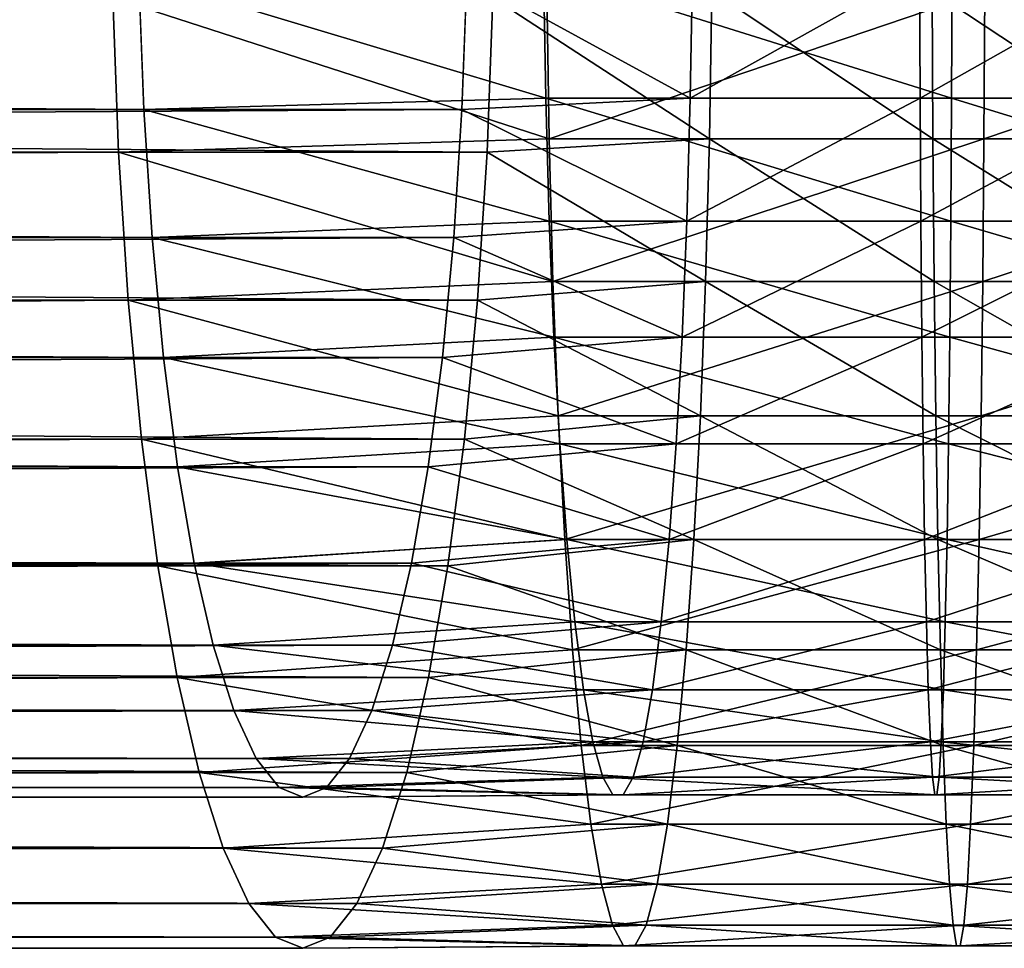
# Model space of a CAD drawing. Header units: metres. Extents: x -62 to 300, y -109 to 109.
# Tile 252 of 256: x 244 to 254, y -11 to -2. Entities that reach past the tile are written whole.
import ezdxf

# ---------------------------------------------------------------- set-up
doc = ezdxf.new("R2010")
doc.units = ezdxf.units.M
doc.layers.add('solid_500635', color=7, linetype='CONTINUOUS')

msp = doc.modelspace()

# ---------------------------------------------------------------- linework, layer by layer
at = {"layer": 'solid_500635'}
for points in [[(245.148727, -2.676459, -44.998566), (37.334198, -2.676459, -81.524223), (37.284325, -1.351991, -81.240456)], [(245.098846, -1.351991, -44.714798), (245.148727, -2.676459, -44.998566), (37.284325, -1.351991, -81.240456)], [(248.354416, -1.351991, -63.23748), (40.539886, -1.351991, -99.763138), (40.490009, -2.676459, -99.47937)], [(248.304535, -2.676459, -62.953709), (248.354416, -1.351991, -63.23748), (40.490009, -2.676459, -99.47937)], [(249.114151, -1.293583, -44.19696), (249.134842, -2.563069, -44.459949), (245.098846, -1.351991, -44.714798)], [(249.134842, -2.563069, -44.459949), (245.148727, -2.676459, -44.998566), (245.098846, -1.351991, -44.714798)], [(250.569183, -2.563069, -62.699066), (248.354416, -1.351991, -63.23748), (248.304535, -2.676459, -62.953709)], [(250.569183, -2.563069, -62.699066), (250.589859, -1.293583, -62.962055), (248.354416, -1.351991, -63.23748)], [(253.160736, -2.563069, -44.336399), (249.134842, -2.563069, -44.459949), (249.114151, -1.293583, -44.19696)], [(253.165253, -1.293583, -44.072636), (253.160736, -2.563069, -44.336399), (249.114151, -1.293583, -44.19696)], [(252.843002, -1.293583, -62.89291), (250.589859, -1.293583, -62.962055), (250.569183, -2.563069, -62.699066)], [(252.847519, -2.563069, -62.629147), (252.843002, -1.293583, -62.89291), (250.569183, -2.563069, -62.699066)], [(255.092453, -1.293583, -63.03915), (252.843002, -1.293583, -62.89291), (252.847519, -2.563069, -62.629147)], [(255.122131, -2.563069, -62.777023), (255.092453, -1.293583, -63.03915), (252.847519, -2.563069, -62.629147)], [(257.180023, -2.563069, -44.597702), (253.160736, -2.563069, -44.336399), (253.165253, -1.293583, -44.072636)], [(257.209717, -1.293583, -44.335571), (257.180023, -2.563069, -44.597702), (253.165253, -1.293583, -44.072636)], [(249.169266, -2.967764, -43.008659), (249.146362, -1.497833, -42.704063), (244.841827, -1.565463, -43.25248)], [(250.781235, -1.497833, -64.437752), (250.758331, -2.967764, -64.133156), (248.611435, -1.565463, -64.699799)], [(253.489059, -1.497833, -42.592945), (249.146362, -1.497833, -42.704063), (249.169266, -2.967764, -43.008659)], [(253.48175, -2.967764, -42.898315), (253.489059, -1.497833, -42.592945), (249.169266, -2.967764, -43.008659)], [(252.975098, -2.967764, -64.076439), (250.758331, -2.967764, -64.133156), (250.781235, -1.497833, -64.437752)], [(252.967789, -1.497833, -64.381805), (252.975098, -2.967764, -64.076439), (250.781235, -1.497833, -64.437752)], [(255.186615, -2.967764, -64.239098), (252.975098, -2.967764, -64.076439), (252.967789, -1.497833, -64.381805)], [(255.14917, -1.497833, -64.542244), (255.186615, -2.967764, -64.239098), (252.967789, -1.497833, -64.381805)], [(257.821472, -1.497833, -42.911602), (253.489059, -1.497833, -42.592945), (253.48175, -2.967764, -42.898315)], [(257.784027, -2.967764, -43.214756), (257.821472, -1.497833, -42.911602), (253.48175, -2.967764, -42.898315)], [(244.841827, -1.565463, -43.25248), (37.027306, -1.565463, -79.778137), (37.085056, -3.099058, -80.106712)], [(244.899582, -3.099058, -43.581055), (244.841827, -1.565463, -43.25248), (37.085056, -3.099058, -80.106712)], [(248.55368, -3.099058, -64.371223), (40.739155, -3.099058, -100.896881), (40.796906, -1.565463, -101.225456)], [(248.611435, -1.565463, -64.699799), (248.55368, -3.099058, -64.371223), (40.796906, -1.565463, -101.225456)], [(249.169266, -2.967764, -43.008659), (244.841827, -1.565463, -43.25248), (244.899582, -3.099058, -43.581055)], [(250.758331, -2.967764, -64.133156), (248.55368, -3.099058, -64.371223), (248.611435, -1.565463, -64.699799)], [(249.134842, -2.563069, -44.459949), (249.168884, -3.78481, -44.892818), (245.148727, -2.676459, -44.998566)], [(250.535141, -3.78481, -62.266193), (250.569183, -2.563069, -62.699066), (248.304535, -2.676459, -62.953709)], [(253.15329, -3.78481, -44.770542), (249.168884, -3.78481, -44.892818), (249.134842, -2.563069, -44.459949)], [(253.160736, -2.563069, -44.336399), (253.15329, -3.78481, -44.770542), (249.134842, -2.563069, -44.459949)], [(252.847519, -2.563069, -62.629147), (250.569183, -2.563069, -62.699066), (250.535141, -3.78481, -62.266193)], [(252.85495, -3.78481, -62.195004), (252.847519, -2.563069, -62.629147), (250.535141, -3.78481, -62.266193)], [(255.122131, -2.563069, -62.777023), (252.847519, -2.563069, -62.629147), (252.85495, -3.78481, -62.195004)], [(255.170959, -3.78481, -62.34557), (255.122131, -2.563069, -62.777023), (252.85495, -3.78481, -62.195004)], [(257.131195, -3.78481, -45.029152), (253.15329, -3.78481, -44.770542), (253.160736, -2.563069, -44.336399)], [(257.180023, -2.563069, -44.597702), (257.131195, -3.78481, -45.029152), (253.160736, -2.563069, -44.336399)], [(245.230713, -3.946443, -45.465096), (37.416195, -3.946443, -81.990753), (37.334198, -2.676459, -81.524223)], [(245.148727, -2.676459, -44.998566), (245.230713, -3.946443, -45.465096), (37.334198, -2.676459, -81.524223)], [(248.304535, -2.676459, -62.953709), (40.490009, -2.676459, -99.47937), (40.408012, -3.946443, -99.01284)], [(248.222534, -3.946443, -62.487183), (248.304535, -2.676459, -62.953709), (40.408012, -3.946443, -99.01284)], [(249.168884, -3.78481, -44.892818), (245.230713, -3.946443, -45.465096), (245.148727, -2.676459, -44.998566)], [(250.535141, -3.78481, -62.266193), (248.304535, -2.676459, -62.953709), (248.222534, -3.946443, -62.487183)], [(249.206985, -4.382412, -43.510006), (249.169266, -2.967764, -43.008659), (244.899582, -3.099058, -43.581055)], [(250.758331, -2.967764, -64.133156), (250.720612, -4.382412, -63.631805), (248.55368, -3.099058, -64.371223)], [(253.48175, -2.967764, -42.898315), (249.169266, -2.967764, -43.008659), (249.206985, -4.382412, -43.510006)], [(253.469727, -4.382412, -43.400936), (253.48175, -2.967764, -42.898315), (249.206985, -4.382412, -43.510006)], [(252.987122, -4.382412, -63.573814), (250.720612, -4.382412, -63.631805), (250.758331, -2.967764, -64.133156)], [(252.975098, -2.967764, -64.076439), (252.987122, -4.382412, -63.573814), (250.758331, -2.967764, -64.133156)], [(255.24826, -4.382412, -63.740124), (252.987122, -4.382412, -63.573814), (252.975098, -2.967764, -64.076439)], [(255.186615, -2.967764, -64.239098), (255.24826, -4.382412, -63.740124), (252.975098, -2.967764, -64.076439)], [(257.784027, -2.967764, -43.214756), (253.48175, -2.967764, -42.898315), (253.469727, -4.382412, -43.400936)], [(257.722382, -4.382412, -43.713726), (257.784027, -2.967764, -43.214756), (253.469727, -4.382412, -43.400936)], [(244.899582, -3.099058, -43.581055), (37.085056, -3.099058, -80.106712), (37.18, -4.569565, -80.646904)], [(244.994522, -4.569565, -44.121246), (244.899582, -3.099058, -43.581055), (37.18, -4.569565, -80.646904)], [(248.458725, -4.569565, -63.831028), (40.644211, -4.569565, -100.356689), (40.739155, -3.099058, -100.896881)], [(248.55368, -3.099058, -64.371223), (248.458725, -4.569565, -63.831028), (40.739155, -3.099058, -100.896881)], [(249.206985, -4.382412, -43.510006), (244.899582, -3.099058, -43.581055), (244.994522, -4.569565, -44.121246)], [(250.720612, -4.382412, -63.631805), (248.458725, -4.569565, -63.831028), (248.55368, -3.099058, -64.371223)], [(249.168884, -3.78481, -44.892818), (249.215652, -4.936048, -45.487507), (245.230713, -3.946443, -45.465096)], [(250.488373, -4.936048, -61.671509), (250.535141, -3.78481, -62.266193), (248.222534, -3.946443, -62.487183)], [(253.143082, -4.936048, -45.366978), (249.215652, -4.936048, -45.487507), (249.168884, -3.78481, -44.892818)], [(253.15329, -3.78481, -44.770542), (253.143082, -4.936048, -45.366978), (249.168884, -3.78481, -44.892818)], [(252.85495, -3.78481, -62.195004), (250.535141, -3.78481, -62.266193), (250.488373, -4.936048, -61.671509)], [(252.865158, -4.936048, -61.598568), (252.85495, -3.78481, -62.195004), (250.488373, -4.936048, -61.671509)], [(255.170959, -3.78481, -62.34557), (252.85495, -3.78481, -62.195004), (252.865158, -4.936048, -61.598568)], [(255.238068, -4.936048, -61.752834), (255.170959, -3.78481, -62.34557), (252.865158, -4.936048, -61.598568)], [(257.064087, -4.936048, -45.621891), (253.143082, -4.936048, -45.366978), (253.15329, -3.78481, -44.770542)], [(257.131195, -3.78481, -45.029152), (257.064087, -4.936048, -45.621891), (253.15329, -3.78481, -44.770542)], [(245.34317, -5.136088, -46.104885), (37.528645, -5.136088, -82.630547), (37.416195, -3.946443, -81.990753)], [(245.230713, -3.946443, -45.465096), (245.34317, -5.136088, -46.104885), (37.416195, -3.946443, -81.990753)], [(248.222534, -3.946443, -62.487183), (40.408012, -3.946443, -99.01284), (40.295563, -5.136088, -98.373055)], [(248.110092, -5.136088, -61.847393), (248.222534, -3.946443, -62.487183), (40.295563, -5.136088, -98.373055)], [(249.215652, -4.936048, -45.487507), (245.34317, -5.136088, -46.104885), (245.230713, -3.946443, -45.465096)], [(250.488373, -4.936048, -61.671509), (248.222534, -3.946443, -62.487183), (248.110092, -5.136088, -61.847393)], [(249.258789, -5.715424, -44.198772), (249.206985, -4.382412, -43.510006), (244.994522, -4.569565, -44.121246)], [(250.720612, -4.382412, -63.631805), (250.668808, -5.715424, -62.943043), (248.458725, -4.569565, -63.831028)], [(253.469727, -4.382412, -43.400936), (249.206985, -4.382412, -43.510006), (249.258789, -5.715424, -44.198772)], [(253.453217, -5.715424, -44.09145), (253.469727, -4.382412, -43.400936), (249.258789, -5.715424, -44.198772)], [(253.003647, -5.715424, -62.883301), (250.668808, -5.715424, -62.943043), (250.720612, -4.382412, -63.631805)], [(252.987122, -4.382412, -63.573814), (253.003647, -5.715424, -62.883301), (250.720612, -4.382412, -63.631805)], [(255.332947, -5.715424, -63.054626), (253.003647, -5.715424, -62.883301), (252.987122, -4.382412, -63.573814)], [(255.24826, -4.382412, -63.740124), (255.332947, -5.715424, -63.054626), (252.987122, -4.382412, -63.573814)], [(257.722382, -4.382412, -43.713726), (253.469727, -4.382412, -43.400936), (253.453217, -5.715424, -44.09145)], [(257.637695, -5.715424, -44.399227), (257.722382, -4.382412, -43.713726), (253.453217, -5.715424, -44.09145)], [(244.994522, -4.569565, -44.121246), (37.18, -4.569565, -80.646904), (37.310204, -5.947049, -81.387711)], [(245.124725, -5.947049, -44.862053), (244.994522, -4.569565, -44.121246), (37.310204, -5.947049, -81.387711)], [(248.328522, -5.947049, -63.090221), (40.514004, -5.947049, -99.615883), (40.644211, -4.569565, -100.356689)], [(248.458725, -4.569565, -63.831028), (248.328522, -5.947049, -63.090221), (40.644211, -4.569565, -100.356689)], [(249.258789, -5.715424, -44.198772), (244.994522, -4.569565, -44.121246), (245.124725, -5.947049, -44.862053)], [(250.668808, -5.715424, -62.943043), (248.328522, -5.947049, -63.090221), (248.458725, -4.569565, -63.831028)], [(249.215652, -4.936048, -45.487507), (249.274261, -5.995336, -46.232933), (245.34317, -5.136088, -46.104885)], [(250.429749, -5.995336, -60.926083), (250.488373, -4.936048, -61.671509), (248.110092, -5.136088, -61.847393)], [(253.13028, -5.995336, -46.114594), (249.274261, -5.995336, -46.232933), (249.215652, -4.936048, -45.487507)], [(253.143082, -4.936048, -45.366978), (253.13028, -5.995336, -46.114594), (249.215652, -4.936048, -45.487507)], [(252.865158, -4.936048, -61.598568), (250.488373, -4.936048, -61.671509), (250.429749, -5.995336, -60.926083)], [(252.87796, -5.995336, -60.850948), (252.865158, -4.936048, -61.598568), (250.429749, -5.995336, -60.926083)], [(255.238068, -4.936048, -61.752834), (252.865158, -4.936048, -61.598568), (252.87796, -5.995336, -60.850948)], [(255.322174, -5.995336, -61.009853), (255.238068, -4.936048, -61.752834), (252.87796, -5.995336, -60.850948)], [(256.97998, -5.995336, -46.364872), (253.13028, -5.995336, -46.114594), (253.143082, -4.936048, -45.366978)], [(257.064087, -4.936048, -45.621891), (256.97998, -5.995336, -46.364872), (253.143082, -4.936048, -45.366978)], [(245.48378, -6.221177, -46.904907), (37.669258, -6.221177, -83.430565), (37.528645, -5.136088, -82.630547)], [(245.34317, -5.136088, -46.104885), (245.48378, -6.221177, -46.904907), (37.528645, -5.136088, -82.630547)], [(248.110092, -5.136088, -61.847393), (40.295563, -5.136088, -98.373055), (40.154949, -6.221177, -97.573029)], [(247.969467, -6.221177, -61.047367), (248.110092, -5.136088, -61.847393), (40.154949, -6.221177, -97.573029)], [(249.274261, -5.995336, -46.232933), (245.48378, -6.221177, -46.904907), (245.34317, -5.136088, -46.104885)], [(250.429749, -5.995336, -60.926083), (248.110092, -5.136088, -61.847393), (247.969467, -6.221177, -61.047367)], [(249.323746, -6.941967, -45.062122), (249.258789, -5.715424, -44.198772), (245.124725, -5.947049, -44.862053)], [(250.668808, -5.715424, -62.943043), (250.603851, -6.941967, -62.079693), (248.328522, -5.947049, -63.090221)], [(253.453217, -5.715424, -44.09145), (249.258789, -5.715424, -44.198772), (249.323746, -6.941967, -45.062122)], [(253.43251, -6.941967, -44.956993), (253.453217, -5.715424, -44.09145), (249.323746, -6.941967, -45.062122)], [(253.024353, -6.941967, -62.017757), (250.603851, -6.941967, -62.079693), (250.668808, -5.715424, -62.943043)], [(253.003647, -5.715424, -62.883301), (253.024353, -6.941967, -62.017757), (250.668808, -5.715424, -62.943043)], [(255.439102, -6.941967, -62.19537), (253.024353, -6.941967, -62.017757), (253.003647, -5.715424, -62.883301)], [(255.332947, -5.715424, -63.054626), (255.439102, -6.941967, -62.19537), (253.003647, -5.715424, -62.883301)], [(257.637695, -5.715424, -44.399227), (253.453217, -5.715424, -44.09145), (253.43251, -6.941967, -44.956993)], [(257.531525, -6.941967, -45.258484), (257.637695, -5.715424, -44.399227), (253.43251, -6.941967, -44.956993)], [(245.124725, -5.947049, -44.862053), (37.310204, -5.947049, -81.387711), (37.473019, -7.203468, -82.314056)], [(245.287537, -7.203468, -45.788399), (245.124725, -5.947049, -44.862053), (37.473019, -7.203468, -82.314056)], [(248.16571, -7.203468, -62.163879), (40.351189, -7.203468, -98.689537), (40.514004, -5.947049, -99.615883)], [(248.328522, -5.947049, -63.090221), (248.16571, -7.203468, -62.163879), (40.514004, -5.947049, -99.615883)], [(249.323746, -6.941967, -45.062122), (245.124725, -5.947049, -44.862053), (245.287537, -7.203468, -45.788399)], [(250.603851, -6.941967, -62.079693), (248.16571, -7.203468, -62.163879), (248.328522, -5.947049, -63.090221)], [(249.274261, -5.995336, -46.232933), (249.343658, -6.942942, -47.115211), (245.48378, -6.221177, -46.904907)], [(250.360367, -6.942942, -60.043804), (250.429749, -5.995336, -60.926083), (247.969467, -6.221177, -61.047367)], [(253.115128, -6.942942, -46.999466), (249.343658, -6.942942, -47.115211), (249.274261, -5.995336, -46.232933)], [(253.13028, -5.995336, -46.114594), (253.115128, -6.942942, -46.999466), (249.274261, -5.995336, -46.232933)], [(252.87796, -5.995336, -60.850948), (250.429749, -5.995336, -60.926083), (250.360367, -6.942942, -60.043804)], [(252.893112, -6.942942, -59.966076), (252.87796, -5.995336, -60.850948), (250.360367, -6.942942, -60.043804)], [(255.322174, -5.995336, -61.009853), (252.87796, -5.995336, -60.850948), (252.893112, -6.942942, -59.966076)], [(255.421722, -6.942942, -60.130466), (255.322174, -5.995336, -61.009853), (252.893112, -6.942942, -59.966076)], [(256.880432, -6.942942, -47.244259), (253.115128, -6.942942, -46.999466), (253.13028, -5.995336, -46.114594)], [(256.97998, -5.995336, -46.364872), (256.880432, -6.942942, -47.244259), (253.13028, -5.995336, -46.114594)], [(245.649704, -7.179621, -47.848881), (37.835175, -7.179621, -84.374542), (37.669258, -6.221177, -83.430565)], [(245.48378, -6.221177, -46.904907), (245.649704, -7.179621, -47.848881), (37.669258, -6.221177, -83.430565)], [(247.969467, -6.221177, -61.047367), (40.154949, -6.221177, -97.573029), (39.989037, -7.179621, -96.629051)], [(247.803558, -7.179621, -60.103394), (247.969467, -6.221177, -61.047367), (39.989037, -7.179621, -96.629051)], [(249.343658, -6.942942, -47.115211), (245.649704, -7.179621, -47.848881), (245.48378, -6.221177, -46.904907)], [(250.360367, -6.942942, -60.043804), (247.969467, -6.221177, -61.047367), (247.803558, -7.179621, -60.103394)], [(249.400604, -8.039196, -46.083977), (249.323746, -6.941967, -45.062122), (245.287537, -7.203468, -45.788399)], [(249.343658, -6.942942, -47.115211), (249.422501, -7.761214, -48.117905), (245.649704, -7.179621, -47.848881)], [(250.281509, -7.761214, -59.041107), (250.360367, -6.942942, -60.043804), (247.803558, -7.179621, -60.103394)], [(250.603851, -6.941967, -62.079693), (250.526993, -8.039196, -61.057838), (248.16571, -7.203468, -62.163879)], [(253.43251, -6.941967, -44.956993), (249.323746, -6.941967, -45.062122), (249.400604, -8.039196, -46.083977)], [(253.097916, -7.761214, -48.005112), (249.422501, -7.761214, -48.117905), (249.343658, -6.942942, -47.115211)], [(253.115128, -6.942942, -46.999466), (253.097916, -7.761214, -48.005112), (249.343658, -6.942942, -47.115211)], [(253.40799, -8.039196, -45.981438), (253.43251, -6.941967, -44.956993), (249.400604, -8.039196, -46.083977)], [(252.893112, -6.942942, -59.966076), (250.360367, -6.942942, -60.043804), (250.281509, -7.761214, -59.041107)], [(252.910339, -7.761214, -58.96043), (252.893112, -6.942942, -59.966076), (250.281509, -7.761214, -59.041107)], [(253.048859, -8.039196, -60.993313), (250.526993, -8.039196, -61.057838), (250.603851, -6.941967, -62.079693)], [(253.024353, -6.941967, -62.017757), (253.048859, -8.039196, -60.993313), (250.603851, -6.941967, -62.079693)], [(255.421722, -6.942942, -60.130466), (252.893112, -6.942942, -59.966076), (252.910339, -7.761214, -58.96043)], [(255.534851, -7.761214, -59.131058), (255.421722, -6.942942, -60.130466), (252.910339, -7.761214, -58.96043)], [(255.564758, -8.039196, -61.17836), (253.048859, -8.039196, -60.993313), (253.024353, -6.941967, -62.017757)], [(255.439102, -6.941967, -62.19537), (255.564758, -8.039196, -61.17836), (253.024353, -6.941967, -62.017757)], [(256.767303, -7.761214, -48.243668), (253.097916, -7.761214, -48.005112), (253.115128, -6.942942, -46.999466)], [(256.880432, -6.942942, -47.244259), (256.767303, -7.761214, -48.243668), (253.115128, -6.942942, -46.999466)], [(257.531525, -6.941967, -45.258484), (253.43251, -6.941967, -44.956993), (253.40799, -8.039196, -45.981438)], [(257.405884, -8.039196, -46.27549), (257.531525, -6.941967, -45.258484), (253.40799, -8.039196, -45.981438)], [(245.287537, -7.203468, -45.788399), (37.473019, -7.203468, -82.314056), (37.665131, -8.313246, -83.407082)], [(245.47966, -8.313246, -46.88142), (245.287537, -7.203468, -45.788399), (37.665131, -8.313246, -83.407082)], [(245.83754, -7.991909, -48.917591), (38.02301, -7.991909, -85.443253), (37.835175, -7.179621, -84.374542)], [(245.649704, -7.179621, -47.848881), (245.83754, -7.991909, -48.917591), (37.835175, -7.179621, -84.374542)], [(247.803558, -7.179621, -60.103394), (39.989037, -7.179621, -96.629051), (39.801201, -7.991909, -95.560349)], [(247.615723, -7.991909, -59.034687), (247.803558, -7.179621, -60.103394), (39.801201, -7.991909, -95.560349)], [(247.973602, -8.313246, -61.070854), (40.159077, -8.313246, -97.596512), (40.351189, -7.203468, -98.689537)], [(248.16571, -7.203468, -62.163879), (247.973602, -8.313246, -61.070854), (40.351189, -7.203468, -98.689537)], [(249.400604, -8.039196, -46.083977), (245.287537, -7.203468, -45.788399), (245.47966, -8.313246, -46.88142)], [(249.422501, -7.761214, -48.117905), (245.83754, -7.991909, -48.917591), (245.649704, -7.179621, -47.848881)], [(250.281509, -7.761214, -59.041107), (247.803558, -7.179621, -60.103394), (247.615723, -7.991909, -59.034687)], [(250.526993, -8.039196, -61.057838), (247.973602, -8.313246, -61.070854), (248.16571, -7.203468, -62.163879)], [(249.422501, -7.761214, -48.117905), (249.509354, -8.43491, -49.222343), (245.83754, -7.991909, -48.917591)], [(250.194656, -8.43491, -57.936672), (250.281509, -7.761214, -59.041107), (247.615723, -7.991909, -59.034687)], [(253.078949, -8.43491, -49.112793), (249.509354, -8.43491, -49.222343), (249.422501, -7.761214, -48.117905)], [(253.097916, -7.761214, -48.005112), (253.078949, -8.43491, -49.112793), (249.422501, -7.761214, -48.117905)], [(252.910339, -7.761214, -58.96043), (250.281509, -7.761214, -59.041107), (250.194656, -8.43491, -57.936672)], [(252.929306, -8.43491, -57.852749), (252.910339, -7.761214, -58.96043), (250.194656, -8.43491, -57.936672)], [(255.534851, -7.761214, -59.131058), (252.910339, -7.761214, -58.96043), (252.929306, -8.43491, -57.852749)], [(255.659454, -8.43491, -58.030243), (255.534851, -7.761214, -59.131058), (252.929306, -8.43491, -57.852749)], [(256.6427, -8.43491, -49.344479), (253.078949, -8.43491, -49.112793), (253.097916, -7.761214, -48.005112)], [(256.767303, -7.761214, -48.243668), (256.6427, -8.43491, -49.344479), (253.097916, -7.761214, -48.005112)], [(246.043472, -8.641504, -50.089275), (38.228947, -8.641504, -86.614937), (38.02301, -7.991909, -85.443253)], [(245.83754, -7.991909, -48.917591), (246.043472, -8.641504, -50.089275), (38.02301, -7.991909, -85.443253)], [(247.615723, -7.991909, -59.034687), (39.801201, -7.991909, -95.560349), (39.595264, -8.641504, -94.388664)], [(247.40979, -8.641504, -57.863003), (247.615723, -7.991909, -59.034687), (39.595264, -8.641504, -94.388664)], [(249.509354, -8.43491, -49.222343), (246.043472, -8.641504, -50.089275), (245.83754, -7.991909, -48.917591)], [(250.194656, -8.43491, -57.936672), (247.615723, -7.991909, -59.034687), (247.40979, -8.641504, -57.863003)], [(249.487961, -8.986669, -47.245296), (249.400604, -8.039196, -46.083977), (245.47966, -8.313246, -46.88142)], [(250.526993, -8.039196, -61.057838), (250.439636, -8.986669, -59.896519), (247.973602, -8.313246, -61.070854)], [(253.40799, -8.039196, -45.981438), (249.400604, -8.039196, -46.083977), (249.487961, -8.986669, -47.245296)], [(253.380142, -8.986669, -47.145706), (253.40799, -8.039196, -45.981438), (249.487961, -8.986669, -47.245296)], [(253.076706, -8.986669, -59.829044), (250.439636, -8.986669, -59.896519), (250.526993, -8.039196, -61.057838)], [(253.048859, -8.039196, -60.993313), (253.076706, -8.986669, -59.829044), (250.526993, -8.039196, -61.057838)], [(255.70755, -8.986669, -60.022545), (253.076706, -8.986669, -59.829044), (253.048859, -8.039196, -60.993313)], [(255.564758, -8.039196, -61.17836), (255.70755, -8.986669, -60.022545), (253.048859, -8.039196, -60.993313)], [(257.405884, -8.039196, -46.27549), (253.40799, -8.039196, -45.981438), (253.380142, -8.986669, -47.145706)], [(257.263092, -8.986669, -47.431305), (257.405884, -8.039196, -46.27549), (253.380142, -8.986669, -47.145706)], [(245.47966, -8.313246, -46.88142), (37.665131, -8.313246, -83.407082), (37.882626, -9.253789, -84.644531)], [(245.697144, -9.253789, -48.118874), (245.47966, -8.313246, -46.88142), (37.882626, -9.253789, -84.644531)], [(247.756104, -9.253789, -59.833405), (39.941582, -9.253789, -96.359062), (40.159077, -8.313246, -97.596512)], [(247.973602, -8.313246, -61.070854), (247.756104, -9.253789, -59.833405), (40.159077, -8.313246, -97.596512)], [(249.487961, -8.986669, -47.245296), (245.47966, -8.313246, -46.88142), (245.697144, -9.253789, -48.118874)], [(250.439636, -8.986669, -59.896519), (247.756104, -9.253789, -59.833405), (247.973602, -8.313246, -61.070854)], [(249.509354, -8.43491, -49.222343), (249.6026, -8.951479, -50.407944), (246.043472, -8.641504, -50.089275)], [(250.101425, -8.951479, -56.751072), (250.194656, -8.43491, -57.936672), (247.40979, -8.641504, -57.863003)], [(253.058594, -8.951479, -50.30188), (249.6026, -8.951479, -50.407944), (249.509354, -8.43491, -49.222343)], [(253.078949, -8.43491, -49.112793), (253.058594, -8.951479, -50.30188), (249.509354, -8.43491, -49.222343)], [(252.929306, -8.43491, -57.852749), (250.194656, -8.43491, -57.936672), (250.101425, -8.951479, -56.751072)], [(252.949661, -8.951479, -56.663662), (252.929306, -8.43491, -57.852749), (250.101425, -8.951479, -56.751072)], [(255.659454, -8.43491, -58.030243), (252.929306, -8.43491, -57.852749), (252.949661, -8.951479, -56.663662)], [(255.793228, -8.951479, -56.84853), (255.659454, -8.43491, -58.030243), (252.949661, -8.951479, -56.663662)], [(256.508911, -8.951479, -50.526196), (253.058594, -8.951479, -50.30188), (253.078949, -8.43491, -49.112793)], [(256.6427, -8.43491, -49.344479), (256.508911, -8.951479, -50.526196), (253.078949, -8.43491, -49.112793)], [(246.263321, -9.115183, -51.340084), (38.448792, -9.115183, -87.865746), (38.228947, -8.641504, -86.614937)], [(246.043472, -8.641504, -50.089275), (246.263321, -9.115183, -51.340084), (38.228947, -8.641504, -86.614937)], [(247.40979, -8.641504, -57.863003), (39.595264, -8.641504, -94.388664), (39.37542, -9.115183, -93.137848)], [(247.189941, -9.115183, -56.61219), (247.40979, -8.641504, -57.863003), (39.37542, -9.115183, -93.137848)], [(249.6026, -8.951479, -50.407944), (246.263321, -9.115183, -51.340084), (246.043472, -8.641504, -50.089275)], [(250.101425, -8.951479, -56.751072), (247.40979, -8.641504, -57.863003), (247.189941, -9.115183, -56.61219)], [(249.6026, -8.951479, -50.407944), (249.700485, -9.301299, -51.652626), (246.263321, -9.115183, -51.340084)], [(250.00354, -9.301299, -55.50639), (250.101425, -8.951479, -56.751072), (247.189941, -9.115183, -56.61219)], [(253.037216, -9.301299, -51.550224), (249.700485, -9.301299, -51.652626), (249.6026, -8.951479, -50.407944)], [(253.058594, -8.951479, -50.30188), (253.037216, -9.301299, -51.550224), (249.6026, -8.951479, -50.407944)], [(252.949661, -8.951479, -56.663662), (250.101425, -8.951479, -56.751072), (250.00354, -9.301299, -55.50639)], [(252.971039, -9.301299, -55.415321), (252.949661, -8.951479, -56.663662), (250.00354, -9.301299, -55.50639)], [(255.793228, -8.951479, -56.84853), (252.949661, -8.951479, -56.663662), (252.971039, -9.301299, -55.415321)], [(255.93367, -9.301299, -55.607925), (255.793228, -8.951479, -56.84853), (252.971039, -9.301299, -55.415321)], [(256.3685, -9.301299, -51.766796), (253.037216, -9.301299, -51.550224), (253.058594, -8.951479, -50.30188)], [(256.508911, -8.951479, -50.526196), (256.3685, -9.301299, -51.766796), (253.058594, -8.951479, -50.30188)], [(249.584183, -9.766737, -48.524448), (249.487961, -8.986669, -47.245296), (245.697144, -9.253789, -48.118874)], [(250.439636, -8.986669, -59.896519), (250.343414, -9.766737, -58.617363), (247.756104, -9.253789, -59.833405)], [(253.380142, -8.986669, -47.145706), (249.487961, -8.986669, -47.245296), (249.584183, -9.766737, -48.524448)], [(253.349457, -9.766737, -48.428108), (253.380142, -8.986669, -47.145706), (249.584183, -9.766737, -48.524448)], [(253.107391, -9.766737, -58.546642), (250.343414, -9.766737, -58.617363), (250.439636, -8.986669, -59.896519)], [(253.076706, -8.986669, -59.829044), (253.107391, -9.766737, -58.546642), (250.439636, -8.986669, -59.896519)], [(255.864822, -9.766737, -58.749458), (253.107391, -9.766737, -58.546642), (253.076706, -8.986669, -59.829044)], [(255.70755, -8.986669, -60.022545), (255.864822, -9.766737, -58.749458), (253.076706, -8.986669, -59.829044)], [(257.263092, -8.986669, -47.431305), (253.380142, -8.986669, -47.145706), (253.349457, -9.766737, -48.428108)], [(257.105835, -9.766737, -48.704395), (257.263092, -8.986669, -47.431305), (253.349457, -9.766737, -48.428108)], [(246.492584, -9.403304, -52.644558), (38.678066, -9.403304, -89.170219), (38.448792, -9.115183, -87.865746)], [(246.263321, -9.115183, -51.340084), (246.492584, -9.403304, -52.644558), (38.448792, -9.115183, -87.865746)], [(247.189941, -9.115183, -56.61219), (39.37542, -9.115183, -93.137848), (39.146145, -9.403304, -91.833374)], [(246.960663, -9.403304, -55.307716), (247.189941, -9.115183, -56.61219), (39.146145, -9.403304, -91.833374)], [(249.700485, -9.301299, -51.652626), (246.492584, -9.403304, -52.644558), (246.263321, -9.115183, -51.340084)], [(250.00354, -9.301299, -55.50639), (247.189941, -9.115183, -56.61219), (246.960663, -9.403304, -55.307716)], [(245.697144, -9.253789, -48.118874), (37.882626, -9.253789, -84.644531), (38.121078, -10.005952, -86.001221)], [(245.935608, -10.005952, -49.475559), (245.697144, -9.253789, -48.118874), (38.121078, -10.005952, -86.001221)], [(247.517654, -10.005952, -58.476715), (39.703129, -10.005952, -95.002373), (39.941582, -9.253789, -96.359062)], [(247.756104, -9.253789, -59.833405), (247.517654, -10.005952, -58.476715), (39.941582, -9.253789, -96.359062)], [(249.584183, -9.766737, -48.524448), (245.697144, -9.253789, -48.118874), (245.935608, -10.005952, -49.475559)], [(250.343414, -9.766737, -58.617363), (247.517654, -10.005952, -58.476715), (247.756104, -9.253789, -59.833405)], [(249.700485, -9.301299, -51.652626), (249.801178, -9.477854, -52.933201), (246.492584, -9.403304, -52.644558)], [(249.902832, -9.477854, -54.225815), (250.00354, -9.301299, -55.50639), (246.960663, -9.403304, -55.307716)], [(253.015228, -9.477854, -52.834564), (249.801178, -9.477854, -52.933201), (249.700485, -9.301299, -51.652626)], [(253.037216, -9.301299, -51.550224), (253.015228, -9.477854, -52.834564), (249.700485, -9.301299, -51.652626)], [(252.971039, -9.301299, -55.415321), (250.00354, -9.301299, -55.50639), (249.902832, -9.477854, -54.225815)], [(252.993027, -9.477854, -54.130981), (252.971039, -9.301299, -55.415321), (249.902832, -9.477854, -54.225815)], [(255.93367, -9.301299, -55.607925), (252.971039, -9.301299, -55.415321), (252.993027, -9.477854, -54.130981)], [(256.078156, -9.477854, -54.331551), (255.93367, -9.301299, -55.607925), (252.993027, -9.477854, -54.130981)], [(256.223999, -9.477854, -53.043171), (253.015228, -9.477854, -52.834564), (253.037216, -9.301299, -51.550224)], [(256.3685, -9.301299, -51.766796), (256.223999, -9.477854, -53.043171), (253.037216, -9.301299, -51.550224)], [(246.726624, -9.5, -53.976139), (38.912106, -9.5, -90.501801), (38.678066, -9.403304, -89.170219)], [(246.492584, -9.403304, -52.644558), (246.726624, -9.5, -53.976139), (38.678066, -9.403304, -89.170219)], [(246.960663, -9.403304, -55.307716), (39.146145, -9.403304, -91.833374), (38.912106, -9.5, -90.501801)], [(246.726624, -9.5, -53.976139), (246.960663, -9.403304, -55.307716), (38.912106, -9.5, -90.501801)], [(249.801178, -9.477854, -52.933201), (246.726624, -9.5, -53.976139), (246.492584, -9.403304, -52.644558)], [(249.902832, -9.477854, -54.225815), (246.960663, -9.403304, -55.307716), (246.726624, -9.5, -53.976139)], [(249.801178, -9.477854, -52.933201), (249.902832, -9.477854, -54.225815), (246.726624, -9.5, -53.976139)], [(252.993027, -9.477854, -54.130981), (249.902832, -9.477854, -54.225815), (249.801178, -9.477854, -52.933201)], [(253.015228, -9.477854, -52.834564), (252.993027, -9.477854, -54.130981), (249.801178, -9.477854, -52.933201)], [(256.078156, -9.477854, -54.331551), (252.993027, -9.477854, -54.130981), (253.015228, -9.477854, -52.834564)], [(256.223999, -9.477854, -53.043171), (256.078156, -9.477854, -54.331551), (253.015228, -9.477854, -52.834564)], [(249.687485, -10.36487, -49.89761), (249.584183, -9.766737, -48.524448), (245.935608, -10.005952, -49.475559)], [(250.343414, -9.766737, -58.617363), (250.240112, -10.36487, -57.244205), (247.517654, -10.005952, -58.476715)], [(253.349457, -9.766737, -48.428108), (249.584183, -9.766737, -48.524448), (249.687485, -10.36487, -49.89761)], [(253.316528, -10.36487, -49.804752), (253.349457, -9.766737, -48.428108), (249.687485, -10.36487, -49.89761)], [(253.14032, -10.36487, -57.169998), (250.240112, -10.36487, -57.244205), (250.343414, -9.766737, -58.617363)], [(253.107391, -9.766737, -58.546642), (253.14032, -10.36487, -57.169998), (250.343414, -9.766737, -58.617363)], [(256.033661, -10.36487, -57.382809), (253.14032, -10.36487, -57.169998), (253.107391, -9.766737, -58.546642)], [(255.864822, -9.766737, -58.749458), (256.033661, -10.36487, -57.382809), (253.107391, -9.766737, -58.546642)], [(257.105835, -9.766737, -48.704395), (253.349457, -9.766737, -48.428108), (253.316528, -10.36487, -49.804752)], [(256.936981, -10.36487, -50.071045), (257.105835, -9.766737, -48.704395), (253.316528, -10.36487, -49.804752)], [(245.935608, -10.005952, -49.475559), (38.121078, -10.005952, -86.001221), (38.375633, -10.554422, -87.449524)], [(246.190155, -10.554422, -50.923866), (245.935608, -10.005952, -49.475559), (38.375633, -10.554422, -87.449524)], [(247.263092, -10.554422, -57.028408), (39.448574, -10.554422, -93.55407), (39.703129, -10.005952, -95.002373)], [(247.517654, -10.005952, -58.476715), (247.263092, -10.554422, -57.028408), (39.703129, -10.005952, -95.002373)], [(249.687485, -10.36487, -49.89761), (245.935608, -10.005952, -49.475559), (246.190155, -10.554422, -50.923866)], [(250.240112, -10.36487, -57.244205), (247.263092, -10.554422, -57.028408), (247.517654, -10.005952, -58.476715)], [(249.795929, -10.769925, -51.339195), (249.687485, -10.36487, -49.89761), (246.190155, -10.554422, -50.923866)], [(250.240112, -10.36487, -57.244205), (250.131668, -10.769925, -55.802616), (247.263092, -10.554422, -57.028408)], [(253.316528, -10.36487, -49.804752), (249.687485, -10.36487, -49.89761), (249.795929, -10.769925, -51.339195)], [(253.281952, -10.769925, -51.25), (253.316528, -10.36487, -49.804752), (249.795929, -10.769925, -51.339195)], [(253.174896, -10.769925, -55.724751), (250.131668, -10.769925, -55.802616), (250.240112, -10.36487, -57.244205)], [(253.14032, -10.36487, -57.169998), (253.174896, -10.769925, -55.724751), (250.240112, -10.36487, -57.244205)], [(256.210907, -10.769925, -55.948055), (253.174896, -10.769925, -55.724751), (253.14032, -10.36487, -57.169998)], [(256.033661, -10.36487, -57.382809), (256.210907, -10.769925, -55.948055), (253.14032, -10.36487, -57.169998)], [(256.936981, -10.36487, -50.071045), (253.316528, -10.36487, -49.804752), (253.281952, -10.769925, -51.25)], [(256.759735, -10.769925, -51.505795), (256.936981, -10.36487, -50.071045), (253.281952, -10.769925, -51.25)], [(246.190155, -10.554422, -50.923866), (38.375633, -10.554422, -87.449524), (38.641113, -10.888036, -88.959969)], [(246.455627, -10.888036, -52.434307), (246.190155, -10.554422, -50.923866), (38.641113, -10.888036, -88.959969)], [(246.99762, -10.888036, -55.517967), (39.183098, -10.888036, -92.043625), (39.448574, -10.554422, -93.55407)], [(247.263092, -10.554422, -57.028408), (246.99762, -10.888036, -55.517967), (39.448574, -10.554422, -93.55407)], [(249.795929, -10.769925, -51.339195), (246.190155, -10.554422, -50.923866), (246.455627, -10.888036, -52.434307)], [(250.131668, -10.769925, -55.802616), (246.99762, -10.888036, -55.517967), (247.263092, -10.554422, -57.028408)], [(249.907486, -10.974357, -52.822357), (249.795929, -10.769925, -51.339195), (246.455627, -10.888036, -52.434307)], [(250.131668, -10.769925, -55.802616), (250.020111, -10.974357, -54.319458), (246.99762, -10.888036, -55.517967)], [(253.281952, -10.769925, -51.25), (249.795929, -10.769925, -51.339195), (249.907486, -10.974357, -52.822357)], [(253.246384, -10.974357, -52.736923), (253.281952, -10.769925, -51.25), (249.907486, -10.974357, -52.822357)], [(253.21048, -10.974357, -54.237827), (250.020111, -10.974357, -54.319458), (250.131668, -10.769925, -55.802616)], [(253.174896, -10.769925, -55.724751), (253.21048, -10.974357, -54.237827), (250.131668, -10.769925, -55.802616)], [(256.39328, -10.974357, -54.471928), (253.21048, -10.974357, -54.237827), (253.174896, -10.769925, -55.724751)], [(256.210907, -10.769925, -55.948055), (256.39328, -10.974357, -54.471928), (253.174896, -10.769925, -55.724751)], [(256.759735, -10.769925, -51.505795), (253.281952, -10.769925, -51.25), (253.246384, -10.974357, -52.736923)], [(256.577362, -10.974357, -52.981922), (256.759735, -10.769925, -51.505795), (253.246384, -10.974357, -52.736923)], [(246.455627, -10.888036, -52.434307), (38.641113, -10.888036, -88.959969), (38.912106, -11, -90.501801)], [(246.726624, -11, -53.976139), (38.912106, -11, -90.501801), (39.183098, -10.888036, -92.043625)], [(246.726624, -11, -53.976139), (246.455627, -10.888036, -52.434307), (38.912106, -11, -90.501801)], [(246.99762, -10.888036, -55.517967), (246.726624, -11, -53.976139), (39.183098, -10.888036, -92.043625)], [(249.907486, -10.974357, -52.822357), (246.455627, -10.888036, -52.434307), (246.726624, -11, -53.976139)], [(250.020111, -10.974357, -54.319458), (246.726624, -11, -53.976139), (246.99762, -10.888036, -55.517967)], [(250.020111, -10.974357, -54.319458), (249.907486, -10.974357, -52.822357), (246.726624, -11, -53.976139)], [(253.246384, -10.974357, -52.736923), (249.907486, -10.974357, -52.822357), (250.020111, -10.974357, -54.319458)], [(253.21048, -10.974357, -54.237827), (253.246384, -10.974357, -52.736923), (250.020111, -10.974357, -54.319458)], [(256.577362, -10.974357, -52.981922), (253.246384, -10.974357, -52.736923), (253.21048, -10.974357, -54.237827)], [(256.39328, -10.974357, -54.471928), (256.577362, -10.974357, -52.981922), (253.21048, -10.974357, -54.237827)]]:
    msp.add_3dface(points, dxfattribs=at)

doc.saveas('drawing.dxf')
